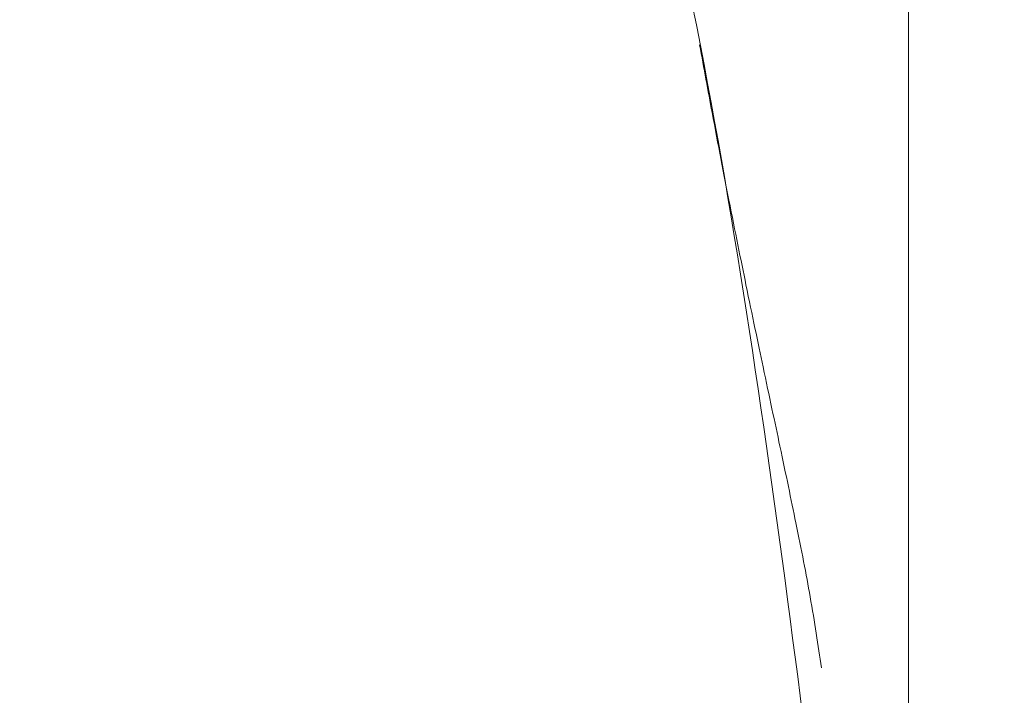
# Model space of a CAD drawing. Header units: millimetres. Extents: x 0 to 863, y 0 to 558.
# Tile 53 of 61: x 741.76 to 749.57, y 307.46 to 312.81. Entities that reach past the tile are written whole.
import ezdxf

# ---------------------------------------------------------------- set-up
doc = ezdxf.new("R2010")
doc.units = ezdxf.units.MM
doc.styles.add('SLDTEXTSTYLE0', font='TXT', dxfattribs={"width": 0.75})
doc.dimstyles.new('SLDDIMSTYLE0', dxfattribs={"dimtxt": 5.291667, "dimasz": 3.175, "dimexe": 0, "dimexo": 0.0625, "dimgap": 1.322917, "dimtad": 0, "dimtih": 1, "dimtoh": 1, "dimdec": 1, "dimlfac": 2.6, "dimrnd": 1e-09, "dimzin": 12, "dimdsep": 46, "dimtxsty": 'SLDTEXTSTYLE0', "dimsah": 1, "dimcen": 0.09, "dimadec": 0, "dimazin": 3, "dimtfac": 1, "dimtdec": 1, "dimtofl": 0, "dimtmove": 0, "dimatfit": 3, "dimfxl": 1, "dimfrac": 2, "dimtolj": 1, "dimtzin": 12, "dimarcsym": 0})

# ---------------------------------------------------------------- blocks, each defined once
blk = doc.blocks.new('_D_6')
at = {"color": 7, "linetype": 'Continuous', "lineweight": 0}
for p, q in [((768.3081, 380.3312), (766.6986, 380.3312)), ((766.6986, 380.3312), (766.6986, 371.9234)), ((781.9881, 380.3312), (783.5976, 380.3312)), ((783.5976, 380.3312), (783.5976, 371.9234)), ((733.3506, 334.0844), (733.3506, 375.7745)), ((748.8121, 299.5518), (748.8121, 375.7745)), ((733.3506, 372.5995), (748.8121, 372.5995)), ((748.8121, 372.5995), (764.0156, 372.5995)), ((766.6986, 371.9234), (768.3081, 371.9234)), ((783.5976, 371.9234), (781.9881, 371.9234))]:
    blk.add_line(p, q, dxfattribs=at)
for points in [[(733.3506, 372.5995), (736.5256, 372.0915), (736.5256, 373.1075)], [(748.8121, 372.5995), (745.6371, 373.1075), (745.6371, 372.0915)]]:
    blk.add_solid(points, dxfattribs=at)
at = {"color": 7, "linetype": 'Continuous', "lineweight": 0, "char_height": 5.29167, "attachment_point": 1, "style": 'SLDTEXTSTYLE0'}
for s, insert in [('1.58', (768.3081, 378.7447)), ('40.2', (768.3081, 370.6161))]:
    blk.add_mtext(s, dxfattribs=dict(at, insert=insert))
blk = doc.blocks.new('_D_7')
at = {"color": 7, "linetype": 'Continuous', "lineweight": 0}
for p, q in [((738.6206, 335.4395), (814.2501, 335.4395)), ((811.0751, 335.4395), (811.0751, 267.5717)), ((802.2802, 266.4986), (800.6706, 266.4986)), ((800.6706, 266.4986), (800.6706, 258.0908)), ((819.8701, 266.4986), (821.4796, 266.4986)), ((821.4796, 266.4986), (821.4796, 258.0908)), ((800.6706, 258.0908), (802.2802, 258.0908)), ((821.4796, 258.0908), (819.8701, 258.0908)), ((811.0751, 182.2819), (811.0751, 249.9622)), ((785.4284, 182.2819), (814.2501, 182.2819))]:
    blk.add_line(p, q, dxfattribs=at)
for points in [[(811.0751, 335.4395), (810.5671, 332.2645), (811.5831, 332.2645)], [(811.0751, 182.2819), (811.5831, 185.4569), (810.5671, 185.4569)]]:
    blk.add_solid(points, dxfattribs=at)
at = {"color": 7, "linetype": 'Continuous', "lineweight": 0, "char_height": 5.29167, "attachment_point": 1, "style": 'SLDTEXTSTYLE0'}
for s, insert in [('15.68', (802.2802, 264.9121)), ('398.2', (802.2802, 256.7835))]:
    blk.add_mtext(s, dxfattribs=dict(at, insert=insert))

msp = doc.modelspace()

# ---------------------------------------------------------------- linework, layer by layer
at = {"color": 7, "linetype": 'Continuous', "lineweight": 15}
for points, knots in [([(748.5903, 298.2825), (748.556, 299.8633), (748.4861, 303.0846), (747.9152, 307.911), (747.4101, 311.4172), (747.0297, 313.2794), (746.9767, 313.5389)], [0, 0, 0, 0, 0.308611, 0.628848, 0.948277, 1, 1, 1, 1]), ([(748.1229, 307.6758), (748.0958, 307.8565), (748.0449, 308.1958), (747.9304, 308.7789), (747.805, 309.3782), (747.6725, 309.9993), (747.5377, 310.6416), (747.4019, 311.3136), (747.2737, 311.9728), (747.1899, 312.4311), (747.1565, 312.6139)], [0, 0, 0, 0, 0.206158, 0.387174, 0.543599, 0.676253, 0.786467, 0.876559, 0.950754, 1, 1, 1, 1])]:
    msp.add_open_spline(points, degree=3, knots=knots, dxfattribs=at)

# ---------------------------------------------------------------- dimensions: what is measured, and where the dimension line sits
at = {"color": 7, "linetype": 'Continuous', "lineweight": 0}
dim = msp.add_linear_dim(base=(733.3506, 372.5995), p1=(748.8121, 298.2818), p2=(733.3506, 332.8144), dimstyle='SLDDIMSTYLE0', dxfattribs=at)
dim.commit()
dim.dimension.update_dxf_attribs({"geometry": '_D_6', "text_midpoint": (775.1481, 372.5995), "dimtype": 160})
dim = msp.add_linear_dim(base=(811.0751, 182.2819), p1=(737.3506, 335.4395), p2=(784.1584, 182.2819), angle=90, dimstyle='SLDDIMSTYLE0', dxfattribs=at)
dim.commit()
dim.dimension.update_dxf_attribs({"geometry": '_D_7', "text_midpoint": (811.0751, 258.7669), "dimtype": 160})

doc.saveas('drawing.dxf')
